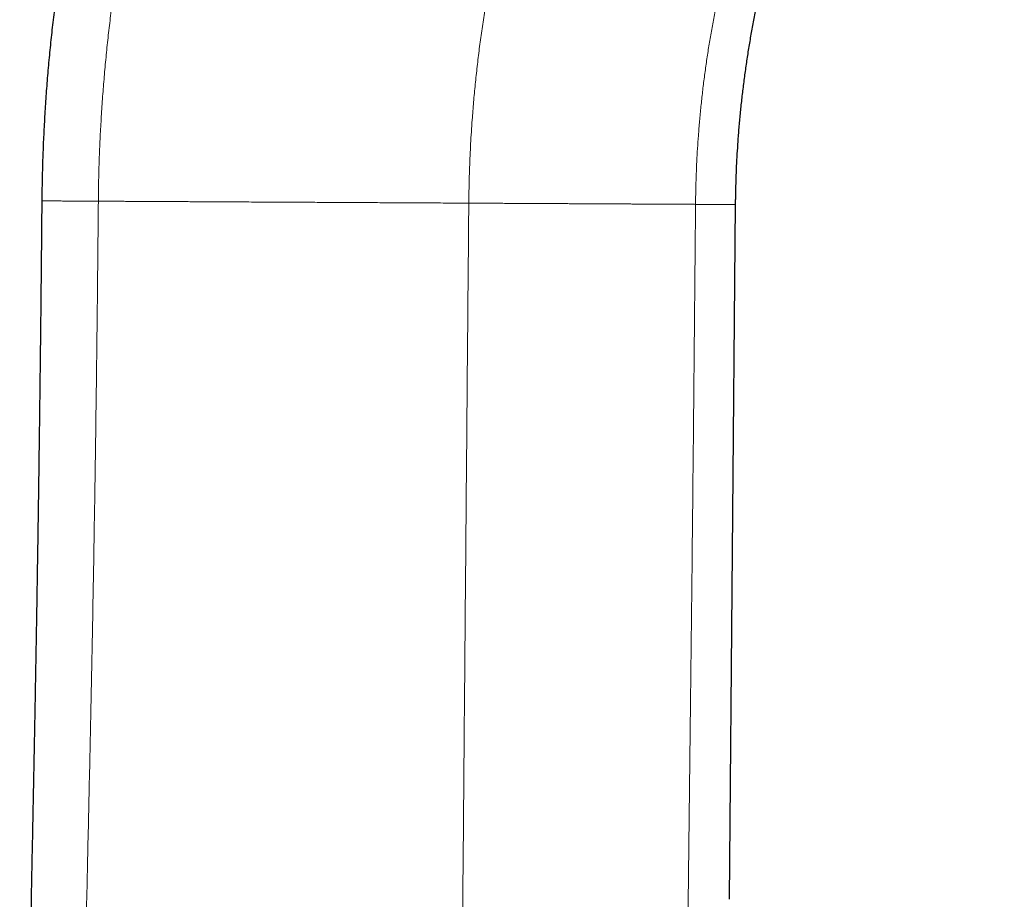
# Model space of a CAD drawing. Header units: millimetres. Extents: x 8 to 825, y 12 to 755.
# Tile 60 of 62: x 666 to 724, y 602 to 653. Entities that reach past the tile are written whole.
import ezdxf

# ---------------------------------------------------------------- set-up
doc = ezdxf.new("R2010")
doc.units = ezdxf.units.MM

msp = doc.modelspace()

# ---------------------------------------------------------------- linework, layer by layer
at = {"color": 7, "linetype": 'Continuous', "lineweight": 30}
msp.add_line((707.995, 642.16), (707.642, 601.696), dxfattribs=at)
for points, knots in [([(696.733, 711.794), (696.459, 711.513), (695.908, 710.949), (695.094, 710.091), (694.288, 709.223), (693.49, 708.343), (692.705, 707.457), (691.933, 706.567), (691.175, 705.671), (690.425, 704.765), (689.68, 703.843), (688.938, 702.904), (688.202, 701.949), (687.476, 700.984), (686.759, 700.009), (686.054, 699.024), (685.359, 698.03), (684.675, 697.028), (684.003, 696.017), (683.342, 694.998), (682.693, 693.97), (682.055, 692.934), (681.432, 691.896), (680.825, 690.856), (680.234, 689.814), (679.654, 688.765), (679.084, 687.701), (678.522, 686.621), (677.969, 685.527), (677.43, 684.426), (676.905, 683.318), (676.392, 682.203), (675.894, 681.081), (675.409, 679.954), (674.939, 678.822), (674.483, 677.685), (674.041, 676.542), (673.613, 675.394), (673.202, 674.248), (672.807, 673.105), (672.428, 671.964), (672.063, 670.819), (671.725, 669.711), (671.411, 668.641), (671.121, 667.609), (670.842, 666.575), (670.574, 665.539), (670.318, 664.501), (670.074, 663.461), (669.841, 662.42), (669.609, 661.328), (669.381, 660.186), (669.158, 658.994), (668.95, 657.801), (668.757, 656.607), (668.58, 655.419), (668.418, 654.238), (668.272, 653.065), (668.141, 651.891), (668.023, 650.71), (667.918, 649.522), (667.828, 648.326), (667.752, 647.132), (667.691, 645.94), (667.645, 644.749), (667.613, 643.56), (667.603, 642.768), (667.598, 642.372)], [0, 0, 0, 0, 0.015288, 0.030611, 0.045969, 0.061361, 0.076784, 0.091963, 0.107171, 0.122407, 0.13767, 0.15327, 0.168896, 0.184547, 0.200221, 0.215916, 0.231632, 0.247368, 0.263087, 0.278822, 0.294574, 0.310339, 0.326117, 0.341625, 0.357146, 0.372679, 0.388222, 0.404092, 0.419972, 0.435859, 0.451752, 0.467651, 0.483555, 0.499462, 0.515335, 0.53121, 0.547085, 0.562958, 0.578828, 0.594411, 0.60999, 0.625563, 0.641129, 0.65502, 0.668904, 0.682779, 0.696644, 0.710496, 0.724337, 0.738164, 0.751978, 0.767713, 0.783429, 0.799124, 0.814798, 0.830449, 0.845798, 0.861124, 0.876425, 0.891701, 0.907261, 0.922793, 0.938297, 0.95377, 0.969212, 0.984622, 1, 1, 1, 1]), ([(713.961, 667.721), (713.929, 667.657), (713.763, 667.317), (713.485, 666.719), (713.127, 665.927), (712.791, 665.153), (712.466, 664.374), (712.151, 663.591), (711.848, 662.803), (711.547, 661.988), (711.25, 661.144), (710.958, 660.272), (710.679, 659.396), (710.414, 658.517), (710.162, 657.634), (709.925, 656.749), (709.707, 655.886), (709.508, 655.045), (709.327, 654.227), (709.157, 653.408), (708.999, 652.588), (708.852, 651.767), (708.717, 650.945), (708.594, 650.122), (708.482, 649.3), (708.382, 648.478), (708.293, 647.655), (708.216, 646.834), (708.153, 646.046), (708.103, 645.291), (708.063, 644.571), (708.036, 643.932), (708.017, 643.377), (708.006, 642.922), (708, 642.612), (707.998, 642.446), (707.998, 642.405), (707.997, 642.364), (707.997, 642.323), (707.996, 642.282), (707.996, 642.241), (707.995, 642.201), (707.995, 642.173), (707.995, 642.16)], [0, 0, 0, 0, 0.008098, 0.042874, 0.074762, 0.106654, 0.138549, 0.170443, 0.202332, 0.234215, 0.268983, 0.303735, 0.338467, 0.373173, 0.407851, 0.442497, 0.477106, 0.508795, 0.540446, 0.572058, 0.603627, 0.635149, 0.666622, 0.698043, 0.729409, 0.760718, 0.791966, 0.82315, 0.854269, 0.881596, 0.908869, 0.936084, 0.954015, 0.971919, 0.987652, 0.989197, 0.990741, 0.992284, 0.993828, 0.995371, 0.996914, 0.998457, 1, 1, 1, 1]), ([(667.598, 642.372), (667.594, 641.93), (667.586, 641.051), (667.574, 639.739), (667.561, 638.441), (667.548, 637.156), (667.535, 635.885), (667.521, 634.652), (667.507, 633.455), (667.493, 632.294), (667.479, 631.146), (667.465, 630.01), (667.45, 628.886), (667.435, 627.775), (667.42, 626.675), (667.405, 625.588), (667.389, 624.513), (667.374, 623.456), (667.358, 622.418), (667.342, 621.398), (667.326, 620.389), (667.31, 619.387), (667.293, 618.39), (667.277, 617.4), (667.26, 616.421), (667.243, 615.455), (667.226, 614.507), (667.209, 613.576), (667.192, 612.662), (667.175, 611.761), (667.158, 610.865), (667.141, 609.975), (667.124, 609.092), (667.107, 608.22), (667.089, 607.361), (667.072, 606.514), (667.055, 605.679), (667.039, 604.857), (667.023, 604.048), (667.007, 603.252), (666.992, 602.468), (666.977, 601.696), (666.963, 600.941), (666.949, 600.202), (666.935, 599.48), (666.921, 598.769), (666.908, 598.066), (666.895, 597.37), (666.883, 596.681), (666.87, 596.004), (666.858, 595.34), (666.846, 594.688), (666.835, 594.048), (666.824, 593.421), (666.813, 592.805), (666.802, 592.202), (666.792, 591.611), (666.782, 591.033), (666.772, 590.466), (666.762, 589.912), (666.753, 589.353), (666.743, 588.789), (666.733, 588.222), (666.724, 587.669), (666.715, 587.132), (666.707, 586.615), (666.698, 586.12), (666.691, 585.644), (666.683, 585.183), (666.676, 584.735), (666.669, 584.3), (666.662, 583.908), (666.657, 583.557), (666.652, 583.245), (666.647, 582.941), (666.642, 582.645), (666.637, 582.357), (666.629, 581.827), (666.617, 581.049), (666.601, 580.017), (666.584, 578.946), (666.568, 577.837), (666.55, 576.688), (666.533, 575.523), (666.516, 574.344), (666.5, 573.237), (666.486, 572.205), (666.475, 571.47), (666.468, 570.95), (666.464, 570.647), (666.46, 570.341), (666.455, 570.03), (666.451, 569.698), (666.446, 569.341), (666.441, 568.959), (666.435, 568.563), (666.43, 568.155), (666.424, 567.733), (666.418, 567.298), (666.412, 566.85), (666.406, 566.389), (666.4, 565.915), (666.394, 565.428), (666.387, 564.927), (666.38, 564.414), (666.373, 563.887), (666.366, 563.347), (666.359, 562.794), (666.352, 562.219), (666.345, 561.621), (666.337, 560.999), (666.329, 560.363), (666.321, 559.713), (666.315, 559.215), (666.311, 558.934), (666.311, 558.875)], [0, 0, 0, 0, 0.015878, 0.03159, 0.047138, 0.062522, 0.077741, 0.092795, 0.106838, 0.120736, 0.134487, 0.148092, 0.16155, 0.174863, 0.18803, 0.20105, 0.213925, 0.226654, 0.239013, 0.251231, 0.263309, 0.275246, 0.287255, 0.299119, 0.310836, 0.322408, 0.333834, 0.344914, 0.355853, 0.366652, 0.37731, 0.38804, 0.398624, 0.409062, 0.419353, 0.429498, 0.439495, 0.449346, 0.459028, 0.468565, 0.477955, 0.487199, 0.496297, 0.50509, 0.513742, 0.522253, 0.530624, 0.53902, 0.547269, 0.555372, 0.563328, 0.571138, 0.5788, 0.586317, 0.593687, 0.60091, 0.607987, 0.614917, 0.6217, 0.628337, 0.634828, 0.641799, 0.648592, 0.655208, 0.661647, 0.667908, 0.673765, 0.679458, 0.684987, 0.690351, 0.695552, 0.700589, 0.704431, 0.708172, 0.711812, 0.715351, 0.718788, 0.722178, 0.734384, 0.746745, 0.759263, 0.772848, 0.786612, 0.800555, 0.814677, 0.828979, 0.840316, 0.851763, 0.855383, 0.859014, 0.862655, 0.866356, 0.870184, 0.874605, 0.879183, 0.883918, 0.888811, 0.893861, 0.899068, 0.904432, 0.909954, 0.915633, 0.921469, 0.927462, 0.933612, 0.93992, 0.946384, 0.953006, 0.959785, 0.967055, 0.974497, 0.982112, 0.989899, 0.997859, 1, 1, 1, 1])]:
    msp.add_open_spline(points, degree=3, knots=knots, dxfattribs=at)
at = {"color": 252, "linetype": 'Continuous', "lineweight": 0}
for points, knots in [([(699.139, 709.425), (698.862, 709.141), (698.306, 708.573), (697.483, 707.706), (696.669, 706.828), (695.864, 705.939), (695.067, 705.038), (694.294, 704.143), (693.546, 703.254), (692.821, 702.374), (692.104, 701.484), (691.397, 700.584), (690.698, 699.674), (690.01, 698.756), (689.33, 697.828), (688.661, 696.891), (688.001, 695.945), (687.355, 694.997), (686.723, 694.045), (686.105, 693.092), (685.497, 692.131), (684.896, 691.156), (684.303, 690.167), (683.716, 689.165), (683.142, 688.155), (682.579, 687.138), (682.031, 686.119), (681.499, 685.099), (680.982, 684.079), (680.476, 683.051), (679.979, 682.011), (679.492, 680.957), (679.014, 679.89), (678.548, 678.817), (678.096, 677.738), (677.656, 676.653), (677.23, 675.564), (676.818, 674.47), (676.419, 673.372), (676.033, 672.271), (675.661, 671.165), (675.303, 670.055), (674.96, 668.948), (674.632, 667.845), (674.32, 666.744), (674.02, 665.641), (673.733, 664.528), (673.458, 663.405), (673.195, 662.272), (672.946, 661.137), (672.712, 660.001), (672.492, 658.863), (672.286, 657.724), (672.095, 656.584), (671.917, 655.443), (671.754, 654.302), (671.606, 653.161), (671.471, 652.02), (671.35, 650.879), (671.244, 649.739), (671.151, 648.589), (671.071, 647.43), (671.005, 646.262), (670.96, 645.228), (670.929, 644.327), (670.91, 643.59), (670.9, 643.011), (670.896, 642.674), (670.894, 642.549), (670.894, 642.51), (670.894, 642.471), (670.893, 642.433), (670.893, 642.394), (670.893, 642.368), (670.892, 642.355)], [0, 0, 0, 0, 0.015971, 0.031982, 0.048031, 0.064117, 0.080238, 0.096394, 0.111657, 0.126948, 0.142266, 0.157609, 0.172978, 0.18837, 0.203784, 0.21922, 0.234675, 0.25015, 0.265365, 0.280595, 0.29584, 0.311099, 0.326647, 0.342208, 0.357782, 0.373368, 0.388965, 0.404293, 0.41963, 0.434975, 0.450326, 0.465996, 0.481671, 0.497349, 0.51303, 0.528712, 0.544395, 0.560076, 0.575722, 0.591364, 0.607002, 0.622634, 0.63826, 0.6536, 0.668931, 0.684251, 0.699558, 0.715162, 0.73075, 0.746321, 0.761875, 0.777409, 0.792924, 0.808419, 0.823892, 0.839342, 0.854769, 0.870172, 0.88555, 0.900902, 0.916228, 0.931933, 0.947608, 0.963252, 0.97356, 0.983853, 0.9929, 0.996877, 0.997397, 0.997918, 0.998439, 0.998959, 0.99948, 1, 1, 1, 1]), ([(714.169, 694.628), (713.952, 694.406), (713.518, 693.962), (712.876, 693.285), (712.241, 692.599), (711.613, 691.903), (710.993, 691.199), (710.392, 690.499), (709.81, 689.804), (709.246, 689.114), (708.69, 688.418), (708.141, 687.713), (707.599, 687.001), (707.066, 686.281), (706.54, 685.554), (706.022, 684.82), (705.512, 684.079), (705.014, 683.335), (704.526, 682.589), (704.05, 681.842), (703.582, 681.087), (703.12, 680.323), (702.664, 679.547), (702.214, 678.761), (701.773, 677.968), (701.342, 677.17), (700.923, 676.372), (700.515, 675.572), (700.119, 674.773), (699.732, 673.968), (699.331, 673.108), (698.918, 672.19), (698.495, 671.214), (698.086, 670.233), (697.691, 669.246), (697.309, 668.253), (696.96, 667.304), (696.64, 666.399), (696.348, 665.539), (696.066, 664.675), (695.795, 663.809), (695.536, 662.946), (695.289, 662.085), (695.053, 661.227), (694.828, 660.366), (694.6, 659.45), (694.37, 658.477), (694.142, 657.446), (693.929, 656.414), (693.731, 655.38), (693.547, 654.346), (693.378, 653.31), (693.223, 652.274), (693.083, 651.238), (692.957, 650.201), (692.846, 649.166), (692.749, 648.13), (692.675, 647.208), (692.62, 646.4), (692.579, 645.705), (692.545, 645.01), (692.516, 644.317), (692.495, 643.624), (692.479, 642.932), (692.474, 642.472), (692.471, 642.241)], [0, 0, 0, 0, 0.01601, 0.032058, 0.048142, 0.06426, 0.080412, 0.096597, 0.111886, 0.127202, 0.142544, 0.157911, 0.173302, 0.188716, 0.204152, 0.219609, 0.235086, 0.250582, 0.265818, 0.281071, 0.296339, 0.311621, 0.327194, 0.342779, 0.358376, 0.373983, 0.389598, 0.404943, 0.420293, 0.435649, 0.45101, 0.4693, 0.487593, 0.505888, 0.524181, 0.542472, 0.560759, 0.576394, 0.592024, 0.607647, 0.623262, 0.638869, 0.654187, 0.669494, 0.684789, 0.700072, 0.718248, 0.736403, 0.754535, 0.772642, 0.790723, 0.808776, 0.826799, 0.844791, 0.862749, 0.880673, 0.898561, 0.91641, 0.928409, 0.94039, 0.952351, 0.964294, 0.976216, 0.988118, 1, 1, 1, 1]), ([(723.666, 685.277), (723.452, 685.058), (723.024, 684.619), (722.392, 683.947), (721.768, 683.266), (721.152, 682.573), (720.549, 681.874), (719.959, 681.168), (719.38, 680.457), (718.811, 679.736), (718.248, 679), (717.691, 678.249), (717.14, 677.484), (716.6, 676.71), (716.071, 675.926), (715.553, 675.133), (715.046, 674.331), (714.551, 673.521), (714.067, 672.703), (713.596, 671.877), (713.136, 671.042), (712.689, 670.2), (712.255, 669.351), (711.834, 668.495), (711.437, 667.655), (711.063, 666.834), (710.712, 666.032), (710.372, 665.225), (710.043, 664.413), (709.725, 663.597), (709.41, 662.751), (709.099, 661.877), (708.792, 660.973), (708.5, 660.064), (708.222, 659.152), (707.958, 658.237), (707.708, 657.318), (707.479, 656.422), (707.27, 655.55), (707.079, 654.701), (706.901, 653.851), (706.735, 653), (706.581, 652.147), (706.439, 651.294), (706.309, 650.441), (706.192, 649.587), (706.087, 648.733), (705.994, 647.879), (705.913, 647.026), (705.847, 646.208), (705.794, 645.424), (705.752, 644.676), (705.723, 644.013), (705.704, 643.436), (705.692, 642.964), (705.686, 642.639), (705.684, 642.463), (705.683, 642.414), (705.683, 642.366), (705.682, 642.317), (705.682, 642.269), (705.681, 642.22), (705.681, 642.188), (705.681, 642.172)], [0, 0, 0, 0, 0.0191988, 0.038452, 0.0577576, 0.0771134, 0.0965176, 0.1156201, 0.1347652, 0.1539507, 0.1731747, 0.1928283, 0.2125174, 0.2322398, 0.251993, 0.2717749, 0.291583, 0.3114149, 0.3312683, 0.3511417, 0.3710338, 0.3909423, 0.4108649, 0.4307994, 0.4507432, 0.4690315, 0.487324, 0.5056188, 0.5239143, 0.5422086, 0.5604998, 0.5804483, 0.6003888, 0.6203188, 0.6402361, 0.6601384, 0.6800229, 0.6998858, 0.7180726, 0.7362378, 0.7543795, 0.7724964, 0.7905867, 0.8086488, 0.8266813, 0.8446825, 0.8626509, 0.880585, 0.8984833, 0.9163443, 0.9320299, 0.9476846, 0.9633072, 0.9736002, 0.9838785, 0.9929111, 0.9939243, 0.9949373, 0.9959501, 0.9969628, 0.9979754, 0.9989878, 1, 1, 1, 1]), ([(670.892, 642.355), (670.791, 642.355), (670.59, 642.356), (670.3, 642.358), (670.036, 642.359), (669.795, 642.361), (669.576, 642.362), (669.367, 642.363), (669.168, 642.364), (668.982, 642.365), (668.807, 642.366), (668.645, 642.367), (668.494, 642.367), (668.355, 642.368), (668.226, 642.369), (668.11, 642.369), (668.007, 642.37), (667.918, 642.371), (667.839, 642.371), (667.771, 642.371), (667.714, 642.372), (667.668, 642.372), (667.633, 642.372), (667.61, 642.372), (667.597, 642.372), (667.599, 642.372), (667.599, 642.372)], [0, 0, 0, 0, 0.047562, 0.095057, 0.142482, 0.183116, 0.223697, 0.264227, 0.304709, 0.34515, 0.384834, 0.424494, 0.464138, 0.50378, 0.544243, 0.584733, 0.625269, 0.665902, 0.706857, 0.748139, 0.789703, 0.831499, 0.873478, 0.915589, 0.957781, 1, 1, 1, 1]), ([(670.892, 642.355), (670.876, 640.626), (670.844, 637.169), (670.782, 631.983), (670.71, 626.798), (670.627, 621.613), (670.534, 616.459), (670.431, 611.337), (670.316, 606.246), (670.204, 601.155), (670.083, 595.338), (669.954, 588.794), (669.823, 581.523), (669.702, 574.253), (669.591, 566.985), (669.526, 562.14), (669.493, 559.719)], [0, 0, 0, 0, 0.062752, 0.125499, 0.188243, 0.250984, 0.313724, 0.375342, 0.43696, 0.498571, 0.560175, 0.648168, 0.73615, 0.824125, 0.912083, 1, 1, 1, 1]), ([(692.471, 642.241), (692.249, 642.243), (691.807, 642.245), (691.15, 642.248), (690.5, 642.252), (689.858, 642.255), (689.223, 642.258), (688.609, 642.262), (688.015, 642.265), (687.44, 642.268), (686.873, 642.271), (686.314, 642.274), (685.764, 642.277), (685.221, 642.28), (684.687, 642.282), (684.161, 642.285), (683.639, 642.288), (683.066, 642.291), (682.443, 642.294), (681.771, 642.298), (681.132, 642.301), (680.525, 642.304), (679.95, 642.307), (679.38, 642.31), (678.816, 642.313), (678.258, 642.316), (677.746, 642.319), (677.279, 642.321), (676.853, 642.324), (676.431, 642.326), (676.011, 642.328), (675.594, 642.33), (675.15, 642.332), (674.682, 642.335), (674.19, 642.338), (673.702, 642.34), (673.218, 642.343), (672.781, 642.345), (672.389, 642.347), (672.042, 642.349), (671.659, 642.351), (671.328, 642.353), (671.106, 642.354), (671.025, 642.354), (671.003, 642.354), (670.981, 642.354), (670.959, 642.355), (670.937, 642.355), (670.915, 642.355), (670.9, 642.355), (670.892, 642.355)], [0, 0, 0, 0, 0.026864, 0.053504, 0.07992, 0.106111, 0.132077, 0.157817, 0.18188, 0.205744, 0.229409, 0.252878, 0.27615, 0.29923, 0.322118, 0.344825, 0.367516, 0.390251, 0.420077, 0.44995, 0.479851, 0.506185, 0.532517, 0.558833, 0.585123, 0.611374, 0.637576, 0.658121, 0.678697, 0.699426, 0.720313, 0.741357, 0.762562, 0.788221, 0.814113, 0.840242, 0.866606, 0.893208, 0.912866, 0.932651, 0.952564, 0.979042, 0.990762, 0.99208, 0.993399, 0.994718, 0.996038, 0.997358, 0.998679, 1, 1, 1, 1]), ([(692.471, 642.241), (692.449, 639.65), (692.403, 634.468), (692.336, 626.694), (692.269, 618.921), (692.203, 611.148), (692.137, 603.375), (692.059, 594.123), (691.967, 583.39), (691.862, 571.179), (691.792, 563.039), (691.757, 558.969)], [0, 0, 0, 0, 0.093354, 0.186703, 0.28005, 0.373395, 0.466739, 0.560075, 0.706732, 0.853385, 1, 1, 1, 1]), ([(705.681, 642.172), (705.635, 642.172), (705.542, 642.173), (705.391, 642.173), (705.231, 642.174), (705.06, 642.175), (704.879, 642.176), (704.688, 642.177), (704.492, 642.178), (704.293, 642.179), (704.09, 642.18), (703.879, 642.181), (703.659, 642.183), (703.43, 642.184), (703.194, 642.185), (702.952, 642.186), (702.703, 642.188), (702.446, 642.189), (702.181, 642.19), (701.911, 642.192), (701.635, 642.193), (701.354, 642.195), (701.068, 642.196), (700.757, 642.198), (700.421, 642.2), (700.06, 642.201), (699.693, 642.203), (699.322, 642.205), (698.947, 642.207), (698.588, 642.209), (698.245, 642.211), (697.919, 642.213), (697.592, 642.214), (697.261, 642.216), (696.928, 642.218), (696.592, 642.22), (696.243, 642.222), (695.88, 642.223), (695.504, 642.225), (695.126, 642.227), (694.747, 642.229), (694.376, 642.231), (694.013, 642.233), (693.659, 642.235), (693.345, 642.237), (693.071, 642.238), (692.847, 642.239), (692.67, 642.24), (692.568, 642.241), (692.53, 642.241), (692.518, 642.241), (692.507, 642.241), (692.495, 642.241), (692.483, 642.241), (692.475, 642.241), (692.471, 642.241)], [0, 0, 0, 0, 0.023515, 0.04698, 0.070393, 0.093751, 0.117057, 0.14031, 0.163512, 0.184741, 0.205933, 0.227095, 0.248232, 0.26935, 0.290457, 0.311033, 0.331616, 0.35229, 0.373122, 0.394091, 0.414798, 0.435595, 0.45646, 0.477373, 0.502298, 0.527219, 0.552099, 0.576901, 0.601587, 0.626121, 0.647004, 0.66773, 0.688358, 0.70898, 0.729604, 0.750239, 0.770891, 0.793635, 0.816415, 0.839237, 0.862104, 0.885019, 0.906385, 0.927796, 0.949252, 0.963437, 0.977642, 0.990157, 0.995668, 0.99639, 0.997112, 0.997834, 0.998556, 0.999278, 1, 1, 1, 1]), ([(705.681, 642.172), (705.661, 639.945), (705.621, 635.491), (705.557, 628.811), (705.488, 622.13), (705.415, 615.45), (705.338, 608.769), (705.258, 602.089), (705.172, 594.574), (705.079, 586.224), (704.98, 577.038), (704.885, 567.853), (704.825, 561.73), (704.795, 558.668)], [0, 0, 0, 0, 0.080003, 0.160004, 0.240004, 0.320005, 0.400009, 0.480012, 0.560012, 0.670009, 0.780009, 0.890013, 1, 1, 1, 1]), ([(707.995, 642.16), (707.994, 642.16), (707.993, 642.16), (707.981, 642.16), (707.963, 642.16), (707.936, 642.16), (707.903, 642.16), (707.862, 642.16), (707.813, 642.161), (707.752, 642.161), (707.676, 642.161), (707.586, 642.162), (707.488, 642.162), (707.38, 642.163), (707.27, 642.164), (707.159, 642.164), (707.05, 642.165), (706.933, 642.165), (706.807, 642.166), (706.67, 642.167), (706.528, 642.167), (706.382, 642.168), (706.235, 642.169), (706.097, 642.17), (705.972, 642.17), (705.866, 642.171), (705.78, 642.171), (705.729, 642.172), (705.71, 642.172), (705.705, 642.172), (705.699, 642.172), (705.693, 642.172), (705.687, 642.172), (705.683, 642.172), (705.681, 642.172)], [0, 0, 0, 0, 0.043202, 0.085636, 0.127323, 0.168284, 0.208541, 0.248114, 0.287027, 0.3253, 0.3727, 0.419965, 0.467147, 0.514227, 0.561188, 0.600216, 0.639138, 0.678011, 0.717467, 0.757641, 0.798516, 0.835049, 0.872095, 0.909636, 0.934679, 0.959925, 0.982308, 0.992204, 0.993502, 0.994801, 0.9961, 0.997399, 0.998699, 1, 1, 1, 1])]:
    msp.add_open_spline(points, degree=3, knots=knots, dxfattribs=at)

doc.saveas('drawing.dxf')
